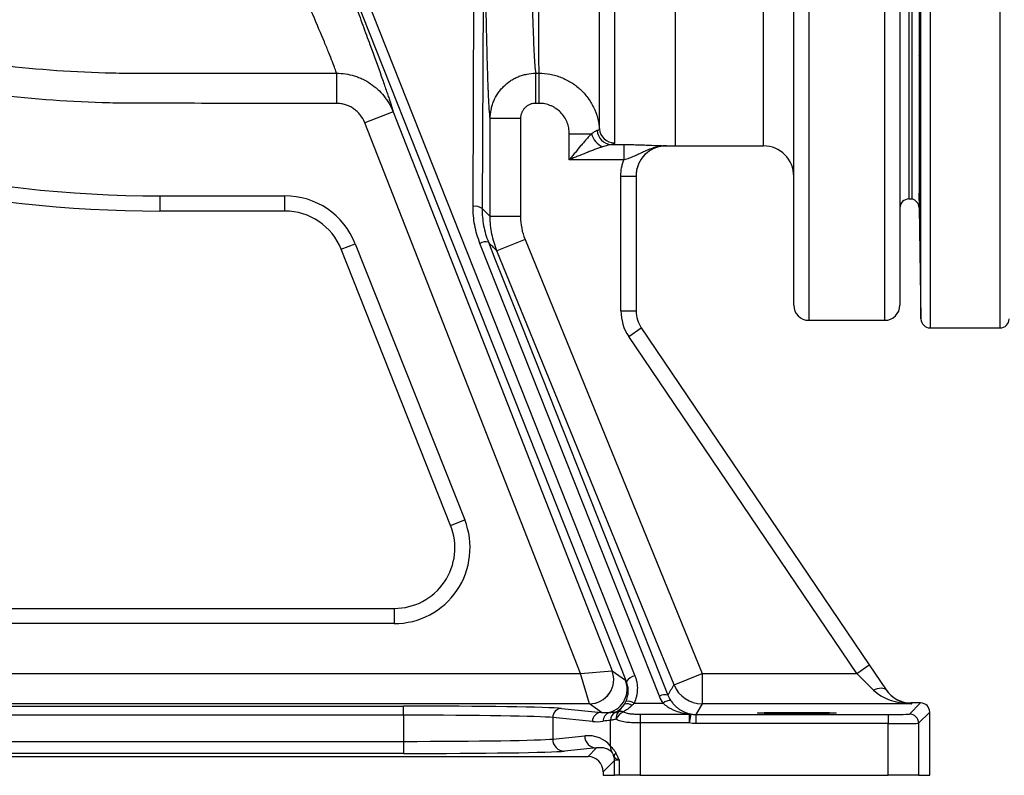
# Model space of a CAD drawing. Header units: millimetres. Extents: x 7 to 1569, y 11 to 2128.
# Tile 2 of 20: x 413 to 738, y 11 to 260. Entities that reach past the tile are written whole.
import ezdxf

# ---------------------------------------------------------------- set-up
doc = ezdxf.new("R2010")
doc.units = ezdxf.units.MM

msp = doc.modelspace()

# ---------------------------------------------------------------- linework, layer by layer
at = {"color": 8, "linetype": 'Continuous', "lineweight": 25}
for p, q in [((713.57, 563.21), (713.57, 158.26)), ((736.67, 158.26), (736.67, 563.21)), ((709.93, 523.63), (709.93, 197.9)), ((658.62, 218.26), (658.62, 457.01)), ((706.62, 360.76), (706.62, 200.76)), ((710.57, 161.21), (710.57, 360.76)), ((673.62, 309), (673.62, 160.76)), ((698.62, 160.76), (698.62, 309)), ((626.62, 218.3), (626.62, 218.29))]:
    msp.add_line(p, q, dxfattribs=at)
at = {"color": 7, "linetype": 'Continuous', "lineweight": 25}
for p, q in [((707.62, 200.76), (707.62, 520.76)), ((629.62, 218.26), (629.62, 360.78)), ((707.62, 200.76), (707.62, 360.76)), ((668.62, 165.76), (668.62, 310.29)), ((703.62, 310.29), (703.62, 165.76)), ((613.46, 41.74), (510.27, 301.98)), ((513.06, 303.83), (616.25, 43.59)), ((562.86, 198.32), (563.34, 303.83)), ((566.34, 303.08), (565.86, 197.57)), ((517.83, 242.21), (517.83, 232.28)), ((583.52, 242.21), (584.62, 242.21)), ((583.52, 232.28), (583.52, 242.21)), ((584.62, 232.28), (584.62, 242.21)), ((584.62, 232.28), (583.52, 232.28)), ((536.48, 229.53), (527.17, 225.88)), ((536.48, 229.53), (608.71, 45.28)), ((710.13, 229.98), (710.44, 229.98)), ((598.33, 44.36), (527.17, 225.88)), ((568.53, 194.99), (568.53, 227.26)), ((578.53, 227.26), (568.53, 227.26)), ((578.53, 227.26), (578.53, 194.99)), ((594.62, 222.21), (601.92, 222.21)), ((594.62, 213.7), (594.62, 222.21)), ((608.43, 218.69), (612.63, 218.69)), ((612.63, 218.69), (612.63, 213.7)), ((626.62, 218.29), (629.62, 218.29)), ((629.62, 218.26), (658.62, 218.26)), ((612.63, 213.7), (594.62, 213.7)), ((611.62, 208.3), (616.62, 208.3)), ((611.62, 163.86), (611.62, 208.3)), ((616.62, 208.3), (616.62, 163.86)), ((459.62, 201.79), (459.62, 196.79)), ((459.62, 201.79), (500.8, 201.79)), ((500.8, 196.79), (500.8, 201.79)), ((706.62, 200.76), (707.62, 200.76)), ((500.8, 196.79), (459.62, 196.79)), ((578.53, 194.99), (568.53, 194.99)), ((709.93, 197.9), (710.57, 161.21)), ((519.39, 184.17), (524.04, 186.01)), ((524.04, 186.01), (560.12, 95.01)), ((624.36, 36.87), (565.16, 186.13)), ((580.01, 187.43), (570.75, 183.66)), ((580.01, 187.43), (638.39, 44.36)), ((555.48, 93.17), (519.39, 184.17)), ((611.62, 163.86), (616.62, 163.86)), ((673.62, 160.76), (698.62, 160.76)), ((614.2, 155.45), (618.34, 158.25)), ((618.34, 158.25), (693.54, 47.16)), ((713.57, 158.26), (736.67, 158.26)), ((689.4, 44.36), (614.2, 155.45)), ((555.48, 93.17), (560.12, 95.01)), ((275.28, 65.79), (536.89, 65.79)), ((536.89, 65.79), (536.89, 60.79)), ((536.89, 60.79), (275.28, 60.79)), ((689.4, 44.36), (693.54, 47.16)), ((693.54, 47.16), (699.08, 38.97)), ((233.89, 44.36), (598.33, 44.36)), ((598.33, 44.36), (608.71, 45.28)), ((601.26, 34.36), (598.33, 44.36)), ((608.71, 45.28), (613.12, 42.1)), ((629.14, 40.58), (638.39, 44.36)), ((638.39, 44.36), (638.39, 34.36)), ((638.39, 44.36), (689.4, 44.36)), ((694.94, 38.9), (689.4, 44.36)), ((601.26, 34.36), (233.89, 34.36)), ((379.35, 33.59), (539.89, 33.59)), ((539.89, 30.6), (539.89, 33.59)), ((592.09, 32.83), (605.19, 31.53)), ((605.19, 31.53), (601.26, 34.36)), ((615.96, 34.57), (625.55, 34.57)), ((707.51, 34.36), (638.39, 34.36)), ((706.79, 30.97), (710.46, 34.63)), ((707.33, 34.63), (707.51, 34.36)), ((710.46, 34.63), (707.33, 34.63)), ((539.89, 30.6), (379.35, 30.6)), ((539.89, 30.6), (539.89, 21.98)), ((589.13, 29.83), (589.13, 22.75)), ((602.24, 28.53), (589.13, 29.83)), ((618.01, 30.95), (618.01, 28.04)), ((618.01, 30.95), (634.15, 30.95)), ((634.66, 30.99), (634.15, 28.04)), ((634.15, 30.95), (634.15, 28.04)), ((636.36, 30.85), (636.36, 27.85)), ((636.36, 30.85), (699.79, 30.85)), ((699.79, 30.85), (699.79, 27.85)), ((713.46, 31.63), (709.79, 27.97)), ((713.46, 10.79), (713.46, 31.63)), ((608.16, 20.4), (608.16, 28.9)), ((634.15, 28.04), (618.01, 28.04)), ((618.01, 28.04), (618.01, 10.79)), ((699.79, 27.85), (636.36, 27.85)), ((699.79, 10.79), (699.79, 27.85)), ((709.79, 27.97), (709.79, 10.79)), ((589.13, 22.75), (599.69, 23.8)), ((379.35, 21.98), (539.89, 21.98)), ((539.89, 21.98), (539.89, 17.98)), ((603.63, 19.8), (593.07, 18.76)), ((600.78, 16.95), (603.63, 19.8)), ((318.46, 16.95), (600.78, 16.95)), ((539.89, 17.98), (379.35, 17.98)), ((609.51, 15.68), (605.78, 11.95)), ((609.51, 10.79), (609.51, 15.68)), ((611.01, 15.81), (611.01, 10.79)), ((605.78, 11.95), (605.78, 10.79)), ((605.78, 10.79), (609.51, 10.79)), ((611.01, 10.79), (609.51, 10.79)), ((618.01, 10.79), (611.01, 10.79)), ((618.01, 10.79), (699.79, 10.79)), ((709.79, 10.79), (699.79, 10.79)), ((709.79, 10.79), (713.46, 10.79))]:
    msp.add_line(p, q, dxfattribs=at)
at = {"color": 7, "linetype": 'Continuous', "lineweight": 25, "flags": 128}
for points in [[(567.95, 186.49), (570.1, 181.07), (578.7, 159.37), (613.12, 72.6), (627.15, 37.24)], [(629.14, 40.58), (624.12, 52.87), (593.89, 126.94), (570.75, 183.66)], [(694.94, 38.9), (695.63, 39.19), (696.29, 39.4), (696.92, 39.54), (697.51, 39.59), (698.03, 39.56), (698.47, 39.44), (698.82, 39.24), (699.08, 38.97)], [(638.39, 34.36), (636.38, 30.88), (636.36, 30.85)]]:
    msp.add_lwpolyline(points, dxfattribs=at)
at = {"color": 7, "linetype": 'Continuous', "lineweight": 25}
for centre, radius, start, end in [((459.62, 610.79), 409, 244.7792, 270), ((459.62, 610.79), 414, 244.7792, 270), ((608.52, 224.19), 6.89, 196.6347, 244.6091), ((608.77, 223.64), 4.96, 182.8215, 266.022), ((609.52, 224.23), 4.99, 184.8066, 270.1709), ((626.62, 208.29), 10, 90, 180), ((658.62, 208.26), 10, 0, 90), ((500.8, 176.79), 25, 21.6296, 90), ((563.53, 194.63), 3.75, 51.6305, 100.3061), ((706.62, 197.76), 3, 90, 180), ((706.93, 197.85), 3, 1, 76.6766), ((500.8, 176.79), 20, 21.6296, 90), ((566.96, 183.15), 3.48, 73.6219, 121.2283), ((673.62, 165.76), 5, 180, 270), ((698.62, 165.76), 5, 270, 0), ((626.62, 163.86), 15, 180, 214.095), ((626.62, 163.86), 10, 180, 214.095), ((713.57, 161.26), 3, 181, 270), ((736.67, 161.26), 3, 270, 359), ((536.89, 85.79), 25, 270, 21.6296), ((536.89, 85.79), 20, 270, 21.6296), ((601.26, 42.36), 8, 270.0306, 21.3749), ((601.25, 42.36), 8, 270.0333, 21.3729), ((617.05, 39.34), 4.32, 100.6459, 146.2396), ((605.67, 39.19), 8, 285.9939, 21.3735), ((306.02, 230.68), 374.88, 328.9358, 329.5304), ((638.4, 44.36), 10, 202.2166, 269.9896), ((626.18, 33.85), 3.52, 74.0134, 121.0044), ((592.12, 29.84), 2.99, 90.6406, 180.2278), ((606.11, 38.69), 8.02, 297.376, 326.2867), ((613.62, 31.73), 2.64, 51.2476, 108.4832), ((613.87, 31.38), 3.81, 56.7141, 98.9492), ((627.93, 31.89), 3.58, 87.8164, 131.5039), ((605.23, 28.55), 2.99, 90.6406, 180.2278), ((608.72, 28.64), 2.98, 106.5325, 180.5786), ((611.16, 28.92), 2.99, 117.9166, 180.3849), ((611.22, 28.96), 2.98, 118.5343, 180.854), ((612.9, 29.74), 2.85, 136.9465, 189.6394), ((613.95, 27.91), 4.1, 111.2849, 160.6035), ((611.69, 29.41), 2.43, 71.4346, 111.0695), ((634.49, 29.81), 1.2, 81.9736, 106.6737), ((706.79, 27.97), 3, 0.0204, 89.9796), ((593.12, 22.74), 3.98, 179.7722, 269.3594), ((603.67, 23.78), 3.98, 179.7722, 269.3594), ((611.91, 20.24), 3.75, 177.5201, 211.4098), ((610.59, 17.02), 1.27, 120.3984, 179.4959), ((604.51, 15.68), 5, 0.0178, 15.6911)]:
    msp.add_arc(centre, radius, start, end, dxfattribs=at)
for centre, major_axis, ratio, start_param, end_param in [((599.11, 42.36), (9.6, 2.92), 0.003727, 0.016542, 0.017745), ((707.32, 44.64), (-5.61, 8.28), 0.999778, 1.570796, 2.546626), ((707.51, 44.36), (9.04, -4.84), 0.968911, 4.215024, 5.190854), ((707.51, 44.36), (15.18, -0.31), 0.658583, 3.749934, 4.725763), ((539.89, 32.67), (53, 0), 0.017455, 0.174533, 1.570796), ((599.11, 34.36), (2.15, 0), 0.01625, 0.022622, 0.023826), ((710.46, 31.63), (-2.12, -2.12), 0.999695, 2.356347, 3.926839), ((539.89, 29.67), (50, 0), 0.018502, 0.174533, 1.570796), ((605.19, 39.54), (9.39, -3.41), 0.782746, 4.98954, 5.268252), ((699.79, 30.97), (7, 0), 0.017455, 4.712389, 6.265732), ((602.23, 39.54), (12.25, -4.31), 0.832915, 4.998298, 5.27701), ((699.79, 27.97), (10, 0), 0.012219, 4.712389, 6.265732), ((539.89, 22.92), (50, 0), 0.018851, 4.712389, 6.108652), ((599.68, 14.8), (9.32, 4.16), 0.862813, 0.190008, 1.203186), ((603.62, 14.8), (5.63, 2.64), 0.774671, 0.208545, 1.221724), ((539.89, 18.92), (54, 0), 0.017455, 4.712389, 6.108652), ((600.78, 11.95), (3.54, 3.54), 0.999695, 5.497939, 7.068431), ((614.51, 15.68), (5, 0), 0.03491, 2.346895, 3.124139)]:
    msp.add_ellipse(centre, major_axis=major_axis, ratio=ratio, start_param=start_param, end_param=end_param, dxfattribs=at)
msp.add_ellipse((669.62, 31.32), major_axis=(13, 0), ratio=0.017455, dxfattribs=at)
for points, knots in [([(568.53, 227.26), (568.43, 227.96), (568.33, 229.03), (568.13, 231.91), (568.04, 233.73), (567.92, 236.48), (567.89, 237.05), (567.84, 238.23), (567.82, 238.84), (567.75, 240.74), (567.71, 242.09), (567.57, 246.39), (567.49, 249.57), (567.37, 254.84), (567.33, 256.68), (567.27, 259.56), (567.25, 260.54), (567.21, 262.53), (567.19, 263.55), (567.1, 268.68), (567.03, 273.04), (566.91, 282.22), (566.85, 287.05), (566.78, 293.4), (566.77, 294.69), (566.75, 297.28), (566.73, 298.59), (566.7, 302.52), (566.68, 305.18), (566.62, 313.25), (566.58, 318.76), (566.54, 327.22), (566.53, 330.07), (566.51, 334.39), (566.51, 335.84), (566.5, 338.76), (566.5, 340.22), (566.48, 347.5), (566.47, 353.34), (566.47, 365.01), (566.48, 370.85), (566.49, 378.15), (566.49, 379.61), (566.5, 382.53), (566.51, 383.99), (566.52, 388.33), (566.53, 391.2), (566.57, 399.7), (566.6, 405.25), (566.66, 413.38), (566.68, 416.07), (566.71, 420.04), (566.72, 421.36), (566.75, 423.98), (566.76, 425.28), (566.82, 431.73), (566.88, 436.67), (566.94, 441.4)], [0, 0, 0, 0, 0.0625, 0.0625, 0.125, 0.125, 0.140625, 0.140625, 0.15625, 0.15625, 0.1875, 0.1875, 0.25, 0.25, 0.28125, 0.28125, 0.296875, 0.296875, 0.3125, 0.3125, 0.375, 0.375, 0.4375, 0.4375, 0.453125, 0.453125, 0.46875, 0.46875, 0.5, 0.5, 0.5625, 0.5625, 0.59375, 0.59375, 0.609375, 0.609375, 0.625, 0.625, 0.6875, 0.6875, 0.75, 0.75, 0.765625, 0.765625, 0.78125, 0.78125, 0.8125, 0.8125, 0.875, 0.875, 0.90625, 0.90625, 0.921875, 0.921875, 0.9375, 0.9375, 1, 1, 1, 1]), ([(582, 431.28), (581.94, 427.08), (581.89, 422.71), (581.82, 415.9), (581.8, 413.59), (581.77, 410.05), (581.76, 408.86), (581.74, 406.47), (581.73, 405.26), (581.68, 399.22), (581.65, 394.3), (581.6, 384.32), (581.58, 379.25), (581.56, 372.81), (581.56, 371.52), (581.55, 368.93), (581.55, 367.62), (581.55, 363.73), (581.54, 361.14), (581.54, 353.4), (581.55, 348.27), (581.56, 340.63), (581.57, 338.09), (581.58, 334.3), (581.58, 333.03), (581.59, 330.51), (581.6, 329.25), (581.63, 322.98), (581.66, 318.11), (581.73, 308.65), (581.77, 304.06), (581.84, 297.4), (581.87, 295.21), (581.91, 291.98), (581.92, 290.92), (581.95, 288.83), (581.97, 287.79), (582.04, 282.71), (582.11, 278.87), (582.25, 271.68), (582.32, 268.31), (582.42, 264.41), (582.44, 263.64), (582.48, 262.15), (582.5, 261.42), (582.57, 259.29), (582.61, 257.95), (582.74, 254.16), (582.83, 251.93), (582.97, 249.03), (583.02, 248.14), (583.12, 246.51), (583.17, 245.77), (583.32, 243.82), (583.42, 242.85), (583.52, 242.21)], [0, 0, 0, 0, 0.0625, 0.0625, 0.09375, 0.09375, 0.109375, 0.109375, 0.125, 0.125, 0.1875, 0.1875, 0.25, 0.25, 0.265625, 0.265625, 0.28125, 0.28125, 0.3125, 0.3125, 0.375, 0.375, 0.40625, 0.40625, 0.421875, 0.421875, 0.4375, 0.4375, 0.5, 0.5, 0.5625, 0.5625, 0.59375, 0.59375, 0.609375, 0.609375, 0.625, 0.625, 0.6875, 0.6875, 0.75, 0.75, 0.765625, 0.765625, 0.78125, 0.78125, 0.8125, 0.8125, 0.875, 0.875, 0.90625, 0.90625, 0.9375, 0.9375, 1, 1, 1, 1]), ([(584.62, 242.21), (584.62, 242.84), (584.62, 243.81), (584.61, 246.38), (584.61, 247.99), (584.61, 250.43), (584.61, 250.94), (584.61, 251.98), (584.61, 252.53), (584.61, 254.21), (584.61, 255.4), (584.61, 259.2), (584.62, 262.01), (584.62, 266.65), (584.62, 268.27), (584.62, 270.81), (584.62, 271.68), (584.62, 273.43), (584.63, 274.33), (584.63, 278.86), (584.63, 282.69), (584.64, 290.78), (584.65, 295.03), (584.65, 300.62), (584.66, 301.75), (584.66, 304.03), (584.66, 305.18), (584.66, 308.65), (584.67, 311), (584.68, 318.11), (584.68, 322.96), (584.69, 330.4), (584.69, 332.91), (584.7, 336.71), (584.7, 337.99), (584.7, 340.55), (584.71, 341.84), (584.71, 348.27), (584.72, 353.42), (584.73, 363.71), (584.73, 368.86), (584.74, 375.29), (584.74, 376.58), (584.74, 379.15), (584.74, 380.44), (584.74, 384.29), (584.74, 386.82), (584.74, 394.35), (584.75, 399.25), (584.74, 408.85), (584.74, 413.54), (584.74, 420.4), (584.74, 422.65), (584.74, 427.04), (584.73, 429.19), (584.73, 431.29)], [0, 0, 0, 0, 0.0625, 0.0625, 0.125, 0.125, 0.140625, 0.140625, 0.15625, 0.15625, 0.1875, 0.1875, 0.25, 0.25, 0.28125, 0.28125, 0.296875, 0.296875, 0.3125, 0.3125, 0.375, 0.375, 0.4375, 0.4375, 0.453125, 0.453125, 0.46875, 0.46875, 0.5, 0.5, 0.5625, 0.5625, 0.59375, 0.59375, 0.609375, 0.609375, 0.625, 0.625, 0.6875, 0.6875, 0.75, 0.75, 0.765625, 0.765625, 0.78125, 0.78125, 0.8125, 0.8125, 0.875, 0.875, 0.9375, 0.9375, 0.96875, 0.96875, 1, 1, 1, 1]), ([(609.56, 403.59), (609.56, 398.56), (609.56, 393.49), (609.56, 383.27), (609.56, 378.12), (609.56, 367.75), (609.56, 362.52), (609.56, 355.94), (609.56, 354.62), (609.56, 352), (609.56, 350.69), (609.56, 346.77), (609.56, 344.18), (609.56, 336.43), (609.55, 331.33), (609.55, 321.23), (609.55, 316.24), (609.55, 310.07), (609.55, 308.84), (609.55, 306.4), (609.55, 305.19), (609.55, 301.58), (609.55, 299.21), (609.55, 292.23), (609.54, 287.71), (609.54, 278.98), (609.54, 274.76), (609.54, 269.67), (609.54, 268.66), (609.54, 266.67), (609.54, 265.68), (609.54, 262.78), (609.54, 260.9), (609.54, 255.42), (609.54, 251.98), (609.54, 245.56), (609.54, 242.56), (609.54, 239.09), (609.54, 238.41), (609.54, 237.09), (609.54, 236.44), (609.54, 234.54), (609.54, 233.35), (609.54, 229.98), (609.54, 227.99), (609.54, 224.56), (609.54, 223.11), (609.54, 221.64), (609.54, 221.36), (609.54, 220.84), (609.54, 220.6), (609.54, 219.93), (609.54, 219.55), (609.54, 219.25)], [0, 0, 0, 0, 0.0625, 0.0625, 0.125, 0.125, 0.1875, 0.1875, 0.203125, 0.203125, 0.21875, 0.21875, 0.25, 0.25, 0.3125, 0.3125, 0.375, 0.375, 0.390625, 0.390625, 0.40625, 0.40625, 0.4375, 0.4375, 0.5, 0.5, 0.5625, 0.5625, 0.578125, 0.578125, 0.59375, 0.59375, 0.625, 0.625, 0.6875, 0.6875, 0.75, 0.75, 0.765625, 0.765625, 0.78125, 0.78125, 0.8125, 0.8125, 0.875, 0.875, 0.9375, 0.9375, 0.953125, 0.953125, 0.96875, 0.96875, 1, 1, 1, 1]), ([(604.55, 223.81), (604.55, 224.4), (604.55, 225.26), (604.55, 227.52), (604.55, 228.92), (604.55, 231.42), (604.55, 232.32), (604.55, 233.77), (604.55, 234.27), (604.55, 235.3), (604.55, 235.84), (604.55, 238.57), (604.55, 241), (604.55, 246.32), (604.55, 249.22), (604.55, 253.13), (604.55, 253.93), (604.55, 255.56), (604.55, 256.39), (604.55, 258.91), (604.56, 260.63), (604.56, 265.94), (604.56, 269.65), (604.56, 277.44), (604.56, 281.51), (604.56, 286.82), (604.56, 287.89), (604.56, 290.06), (604.56, 291.16), (604.56, 294.47), (604.56, 296.71), (604.56, 303.48), (604.56, 308.1), (604.56, 317.52), (604.57, 322.33), (604.57, 329.69), (604.57, 332.17), (604.57, 337.17), (604.57, 339.68), (604.57, 347.19), (604.57, 352.21), (604.57, 362.26), (604.57, 367.29), (604.57, 374.84), (604.57, 377.36), (604.57, 381.14), (604.57, 382.4), (604.57, 384.91), (604.57, 386.16), (604.57, 392.4), (604.57, 397.32), (604.57, 402.18)], [0, 0, 0, 0, 0.0625, 0.0625, 0.125, 0.125, 0.15625, 0.15625, 0.171875, 0.171875, 0.1875, 0.1875, 0.25, 0.25, 0.3125, 0.3125, 0.328125, 0.328125, 0.34375, 0.34375, 0.375, 0.375, 0.4375, 0.4375, 0.5, 0.5, 0.515625, 0.515625, 0.53125, 0.53125, 0.5625, 0.5625, 0.625, 0.625, 0.6875, 0.6875, 0.71875, 0.71875, 0.75, 0.75, 0.8125, 0.8125, 0.875, 0.875, 0.90625, 0.90625, 0.921875, 0.921875, 0.9375, 0.9375, 1, 1, 1, 1]), ([(497.01, 335.52), (499.61, 328.82), (502.13, 322.29), (507.02, 309.59), (509.39, 303.41), (512.25, 295.91), (512.82, 294.43), (513.94, 291.47), (514.5, 290.01), (516.15, 285.68), (517.21, 282.88), (520.29, 274.73), (522.2, 269.63), (524.86, 262.5), (525.71, 260.21), (526.93, 256.91), (527.33, 255.83), (528.1, 253.72), (528.48, 252.7), (530.29, 247.74), (531.55, 244.26), (533.14, 239.76), (533.62, 238.39), (534.27, 236.51), (534.47, 235.92), (534.85, 234.8), (535.02, 234.27), (535.84, 231.79), (536.27, 230.37), (536.48, 229.53)], [0, 0, 0, 0, 0.125, 0.125, 0.25, 0.25, 0.28125, 0.28125, 0.3125, 0.3125, 0.375, 0.375, 0.5, 0.5, 0.5625, 0.5625, 0.59375, 0.59375, 0.625, 0.625, 0.75, 0.75, 0.8125, 0.8125, 0.84375, 0.84375, 0.875, 0.875, 1, 1, 1, 1]), ([(517.83, 242.21), (517.6, 242.98), (517.15, 244.23), (516.15, 246.82), (515.76, 247.81), (514.87, 250.01), (514.38, 251.22), (512.75, 255.16), (511.47, 258.19), (509.64, 262.46), (509.27, 263.34), (508.49, 265.15), (508.09, 266.08), (506.86, 268.93), (506, 270.9), (503.32, 277.04), (501.4, 281.41), (498.32, 288.38), (497.26, 290.77), (495.07, 295.68), (493.96, 298.18), (492.25, 301.98), (491.68, 303.26), (490.52, 305.83), (489.94, 307.13), (488.18, 311.04), (487, 313.7), (484.58, 319.07), (483.35, 321.79), (480.85, 327.31), (479.57, 330.1), (478.28, 332.91)], [0, 0, 0, 0, 0.125, 0.125, 0.1875, 0.1875, 0.25, 0.25, 0.375, 0.375, 0.40625, 0.40625, 0.4375, 0.4375, 0.5, 0.5, 0.625, 0.625, 0.6875, 0.6875, 0.75, 0.75, 0.78125, 0.78125, 0.8125, 0.8125, 0.875, 0.875, 0.9375, 0.9375, 1, 1, 1, 1]), ([(237.17, 309.07), (242.25, 305.58), (247.41, 302.21), (255.28, 297.36), (257.91, 295.77), (263.22, 292.67), (265.9, 291.15), (273.96, 286.69), (279.39, 283.86), (290.38, 278.43), (295.94, 275.85), (307.19, 270.97), (312.88, 268.66), (321.51, 265.41), (324.41, 264.35), (330.22, 262.32), (333.14, 261.35), (347.74, 256.64), (359.53, 253.48), (383.3, 248.31), (395.28, 246.3), (419.45, 243.44), (431.63, 242.58), (445.44, 242.27), (446.98, 242.24), (450.06, 242.21), (451.6, 242.21), (454.68, 242.21), (456.22, 242.21), (459.3, 242.21), (460.84, 242.21), (468.54, 242.21), (474.7, 242.21), (493.18, 242.21), (505.51, 242.21), (517.83, 242.21)], [0, 0, 0, 0, 0.0625, 0.0625, 0.09375, 0.09375, 0.125, 0.125, 0.1875, 0.1875, 0.25, 0.25, 0.3125, 0.3125, 0.34375, 0.34375, 0.375, 0.375, 0.5, 0.5, 0.625, 0.625, 0.75, 0.75, 0.765625, 0.765625, 0.78125, 0.78125, 0.796875, 0.796875, 0.8125, 0.8125, 0.875, 0.875, 1, 1, 1, 1]), ([(517.83, 232.28), (505.34, 232.28), (492.86, 232.28), (474.14, 232.28), (467.9, 232.28), (460.09, 232.29), (458.53, 232.29), (455.41, 232.29), (453.85, 232.28), (450.73, 232.29), (449.17, 232.3), (446.05, 232.33), (444.5, 232.36), (430.48, 232.71), (418.07, 233.6), (393.34, 236.57), (381.03, 238.64), (362.63, 242.68), (356.51, 244.18), (344.3, 247.49), (338.25, 249.28), (320.33, 255.1), (308.64, 259.54), (291.48, 267.02), (285.83, 269.66), (274.64, 275.19), (269.11, 278.08), (258.17, 284.13), (252.76, 287.29), (242.07, 293.89), (236.79, 297.34), (231.57, 300.92)], [0, 0, 0, 0, 0.125, 0.125, 0.1875, 0.1875, 0.203125, 0.203125, 0.21875, 0.21875, 0.234375, 0.234375, 0.25, 0.25, 0.375, 0.375, 0.5, 0.5, 0.5625, 0.5625, 0.625, 0.625, 0.75, 0.75, 0.8125, 0.8125, 0.875, 0.875, 0.9375, 0.9375, 1, 1, 1, 1]), ([(710.13, 245.47), (710.12, 245.69), (710.12, 245.9), (710.1, 246.28), (710.1, 246.46), (710.08, 246.95), (710.07, 247.23), (710.05, 247.67), (710.04, 247.82), (710.02, 247.96), (710.02, 247.99), (710.01, 248.02), (710, 248.02), (709.99, 247.98), (709.98, 247.88), (709.97, 247.65), (709.97, 247.56), (709.97, 247.34), (709.96, 247.22), (709.96, 246.81), (709.95, 246.48), (709.95, 245.91), (709.95, 245.7), (709.95, 245.26), (709.95, 245.03), (709.95, 244.32), (709.95, 243.8), (709.95, 242.96), (709.95, 242.66), (709.96, 242.07), (709.96, 241.77), (709.97, 240.84), (709.97, 240.2), (709.98, 239.2), (709.98, 238.86), (709.99, 238.19), (710, 237.52), (710.01, 236.84), (710.02, 236.17), (710.02, 235.83), (710.04, 234.81), (710.05, 234.15), (710.06, 233.19), (710.07, 232.88), (710.08, 232.26), (710.09, 231.95), (710.1, 231.06), (710.12, 230.5), (710.13, 229.98)], [0, 0, 0, 0, 0.03125, 0.03125, 0.0625, 0.0625, 0.125, 0.125, 0.1875, 0.1875, 0.21875, 0.21875, 0.25, 0.25, 0.3125, 0.3125, 0.34375, 0.34375, 0.375, 0.375, 0.4375, 0.4375, 0.46875, 0.46875, 0.5, 0.5, 0.5625, 0.5625, 0.59375, 0.59375, 0.625, 0.625, 0.6875, 0.6875, 0.71875, 0.71875, 0.75, 0.78125, 0.78125, 0.8125, 0.8125, 0.875, 0.875, 0.90625, 0.90625, 0.9375, 0.9375, 1, 1, 1, 1]), ([(710.41, 219.82), (710.41, 219.81), (710.42, 219.78), (710.44, 220.1), (710.46, 220.78), (710.47, 221.9), (710.47, 223.4), (710.47, 225.22), (710.46, 227.12), (710.44, 229.18), (710.42, 231.33), (710.4, 233.53), (710.37, 235.71), (710.34, 237.81), (710.3, 239.76), (710.26, 241.51), (710.23, 243.02), (710.19, 244.23), (710.15, 245.04), (710.14, 245.35), (710.13, 245.47)], [0, 0, 0, 0, 0.023515, 0.081196, 0.13887, 0.196543, 0.268473, 0.326138, 0.383803, 0.441468, 0.499133, 0.556801, 0.61447, 0.672145, 0.729821, 0.787504, 0.845188, 0.902876, 0.960563, 1, 1, 1, 1]), ([(517.83, 242.21), (518.83, 242.21), (519.83, 242.13), (521.79, 241.84), (522.76, 241.62), (524.2, 241.18), (524.68, 241.02), (525.61, 240.65), (526.07, 240.45), (527.41, 239.81), (528.27, 239.31), (529.92, 238.19), (530.72, 237.56), (532.18, 236.21), (532.86, 235.48), (533.79, 234.32), (534.08, 233.92), (534.65, 233.1), (534.92, 232.67), (535.67, 231.37), (536.11, 230.46), (536.48, 229.53)], [0, 0, 0, 0, 0.125, 0.125, 0.25, 0.25, 0.3125, 0.3125, 0.375, 0.375, 0.5, 0.5, 0.625, 0.625, 0.75, 0.75, 0.8125, 0.8125, 0.875, 0.875, 1, 1, 1, 1]), ([(568.53, 227.26), (568.53, 228.24), (568.63, 229.21), (568.92, 230.64), (569.04, 231.12), (569.32, 232.05), (569.49, 232.52), (570.05, 233.88), (570.51, 234.73), (571.33, 235.95), (571.62, 236.35), (572.25, 237.11), (572.58, 237.47), (573.61, 238.51), (574.37, 239.12), (575.59, 239.94), (576.02, 240.2), (576.88, 240.66), (577.77, 241.08), (578.68, 241.41), (579.62, 241.69), (580.1, 241.82), (581.55, 242.11), (582.53, 242.21), (583.52, 242.21)], [0, 0, 0, 0, 0.125, 0.125, 0.1875, 0.1875, 0.25, 0.25, 0.375, 0.375, 0.4375, 0.4375, 0.5, 0.5, 0.625, 0.625, 0.6875, 0.6875, 0.75, 0.8125, 0.8125, 0.875, 0.875, 1, 1, 1, 1]), ([(584.62, 242.21), (585.87, 242.21), (587.11, 242.09), (588.93, 241.75), (589.53, 241.6), (590.73, 241.26), (591.32, 241.06), (593.07, 240.38), (594.17, 239.82), (595.75, 238.84), (596.26, 238.49), (597.25, 237.73), (597.73, 237.32), (599.1, 236.06), (599.93, 235.14), (601.04, 233.65), (601.39, 233.13), (602.04, 232.06), (602.33, 231.52), (603.14, 229.85), (603.58, 228.69), (604.07, 226.89), (604.21, 226.28), (604.43, 225.05), (604.5, 224.43), (604.55, 223.81)], [0, 0, 0, 0, 0.125, 0.125, 0.1875, 0.1875, 0.25, 0.25, 0.375, 0.375, 0.4375, 0.4375, 0.5, 0.5, 0.625, 0.625, 0.6875, 0.6875, 0.75, 0.75, 0.875, 0.875, 0.9375, 0.9375, 1, 1, 1, 1]), ([(527.17, 225.88), (526.8, 226.82), (526.3, 227.68), (525.52, 228.67), (525.36, 228.86), (525.01, 229.23), (524.84, 229.41), (524.29, 229.92), (523.9, 230.23), (523.08, 230.8), (522.64, 231.06), (521.74, 231.49), (521.28, 231.68), (520.32, 231.98), (519.83, 232.09), (518.83, 232.24), (518.33, 232.28), (517.83, 232.28)], [0, 0, 0, 0, 0.25, 0.25, 0.3125, 0.3125, 0.375, 0.375, 0.5, 0.5, 0.625, 0.625, 0.75, 0.75, 0.875, 0.875, 1, 1, 1, 1]), ([(583.52, 232.28), (583.19, 232.28), (582.86, 232.25), (582.38, 232.15), (582.23, 232.11), (581.91, 232.02), (581.76, 231.96), (581.3, 231.77), (581.01, 231.62), (580.47, 231.25), (580.22, 231.04), (579.76, 230.57), (579.55, 230.32), (579.19, 229.77), (579.03, 229.48), (578.79, 228.88), (578.69, 228.56), (578.56, 227.91), (578.53, 227.59), (578.53, 227.26)], [0, 0, 0, 0, 0.125, 0.125, 0.1875, 0.1875, 0.25, 0.25, 0.375, 0.375, 0.5, 0.5, 0.625, 0.625, 0.75, 0.75, 0.875, 0.875, 1, 1, 1, 1]), ([(594.62, 222.21), (594.62, 222.87), (594.55, 223.53), (594.37, 224.49), (594.29, 224.81), (594.1, 225.44), (593.99, 225.75), (593.61, 226.66), (593.31, 227.24), (592.59, 228.33), (592.16, 228.85), (591.24, 229.78), (590.74, 230.2), (589.92, 230.76), (589.64, 230.93), (589.06, 231.24), (588.47, 231.52), (587.86, 231.75), (587.23, 231.94), (586.91, 232.02), (585.94, 232.22), (585.28, 232.28), (584.62, 232.28)], [0, 0, 0, 0, 0.125, 0.125, 0.1875, 0.1875, 0.25, 0.25, 0.375, 0.375, 0.5, 0.5, 0.625, 0.625, 0.6875, 0.6875, 0.75, 0.8125, 0.8125, 0.875, 0.875, 1, 1, 1, 1]), ([(710.13, 229.98), (710.14, 229.32), (710.15, 228.67), (710.17, 227.41), (710.18, 226.79), (710.21, 225.62), (710.22, 225.06), (710.24, 224.27), (710.24, 224.02), (710.25, 223.53), (710.26, 223.29), (710.28, 222.61), (710.29, 222.2), (710.31, 221.65), (710.31, 221.48), (710.32, 221.16), (710.33, 221.01), (710.35, 220.32), (710.37, 219.98), (710.39, 219.84)], [0, 0, 0, 0, 0.125, 0.125, 0.25, 0.25, 0.375, 0.375, 0.4375, 0.4375, 0.5, 0.5, 0.625, 0.625, 0.6875, 0.6875, 0.75, 0.75, 1, 1, 1, 1]), ([(601.92, 222.21), (601.64, 221.94), (601.35, 221.63), (600.76, 221.01), (600.47, 220.68), (599.87, 220.01), (599.57, 219.67), (598.97, 218.96), (598.66, 218.6), (597.74, 217.5), (597.12, 216.75), (596.18, 215.61), (595.87, 215.23), (595.4, 214.66), (595.24, 214.47), (594.93, 214.09), (594.77, 213.9), (594.62, 213.7)], [0, 0, 0, 0, 0.125, 0.125, 0.25, 0.25, 0.375, 0.375, 0.5, 0.5, 0.75, 0.75, 0.875, 0.875, 0.9375, 0.9375, 1, 1, 1, 1]), ([(601.92, 222.21), (602.3, 222.52), (602.65, 222.79), (603.13, 223.1), (603.28, 223.19), (603.57, 223.32), (603.7, 223.37), (603.82, 223.4)], [0, 0, 0, 0, 0.5, 0.5, 0.75, 0.75, 1, 1, 1, 1]), ([(603.82, 223.4), (604.07, 223.45), (604.25, 223.51), (604.49, 223.65), (604.56, 223.72), (604.55, 223.81)], [0, 0, 0, 0, 0.5, 0.5, 1, 1, 1, 1]), ([(605.56, 217.96), (604.71, 217.68), (603.83, 217.36), (602.47, 216.85), (602.01, 216.67), (601.1, 216.32), (600.64, 216.14), (599.26, 215.59), (598.34, 215.22), (596.95, 214.66), (596.49, 214.47), (595.55, 214.09), (595.09, 213.9), (594.62, 213.7)], [0, 0, 0, 0, 0.25, 0.25, 0.375, 0.375, 0.5, 0.5, 0.75, 0.75, 0.875, 0.875, 1, 1, 1, 1]), ([(608.43, 218.69), (608.03, 218.65), (607.58, 218.56), (606.86, 218.36), (606.6, 218.29), (606.09, 218.13), (605.83, 218.05), (605.56, 217.96)], [0, 0, 0, 0, 0.5, 0.5, 0.75, 0.75, 1, 1, 1, 1]), ([(609.54, 219.25), (609.54, 219.13), (609.44, 219.03), (609.08, 218.84), (608.8, 218.76), (608.43, 218.69)], [0, 0, 0, 0, 0.5, 0.5, 1, 1, 1, 1]), ([(612.63, 218.69), (613.37, 218.69), (614.11, 218.69), (615.19, 218.67), (615.55, 218.67), (616.26, 218.65), (616.62, 218.64), (617.67, 218.62), (618.33, 218.6), (619.3, 218.56), (619.61, 218.55), (620.22, 218.53), (620.53, 218.51), (621.99, 218.45), (623.02, 218.4), (624.43, 218.35), (624.89, 218.33), (625.54, 218.32), (625.76, 218.31), (626.19, 218.3), (626.41, 218.3), (626.62, 218.3)], [0, 0, 0, 0, 0.125, 0.125, 0.1875, 0.1875, 0.25, 0.25, 0.375, 0.375, 0.4375, 0.4375, 0.5, 0.5, 0.75, 0.75, 0.875, 0.875, 0.9375, 0.9375, 1, 1, 1, 1]), ([(612.63, 213.7), (613.26, 213.89), (613.87, 214.09), (615.06, 214.53), (615.64, 214.77), (616.77, 215.27), (617.33, 215.53), (618.42, 216.05), (618.97, 216.31), (620.07, 216.81), (620.63, 217.05), (621.77, 217.47), (622.34, 217.66), (623.53, 217.97), (624.13, 218.09), (625.06, 218.22), (625.37, 218.25), (625.84, 218.28), (626.07, 218.29), (626.31, 218.3), (626.46, 218.3), (626.54, 218.3), (626.62, 218.3)], [0, 0, 0, 0, 0.125, 0.125, 0.25, 0.25, 0.375, 0.375, 0.5, 0.5, 0.625, 0.625, 0.75, 0.75, 0.875, 0.875, 0.9375, 0.9375, 0.96875, 0.984375, 0.984375, 1, 1, 1, 1]), ([(626.62, 218.3), (625.96, 218.3), (625.31, 218.23), (624.35, 218.04), (624.03, 217.96), (623.41, 217.77), (623.09, 217.66), (622.19, 217.29), (621.61, 216.98), (620.8, 216.44), (620.53, 216.24), (620.02, 215.82), (619.78, 215.6), (619.09, 214.91), (618.68, 214.41), (618.13, 213.59), (617.96, 213.3), (617.65, 212.73), (617.37, 212.14), (617.15, 211.53), (616.96, 210.9), (616.88, 210.58), (616.68, 209.61), (616.62, 208.96), (616.62, 208.3)], [0, 0, 0, 0, 0.125, 0.125, 0.1875, 0.1875, 0.25, 0.25, 0.375, 0.375, 0.4375, 0.4375, 0.5, 0.5, 0.625, 0.625, 0.6875, 0.6875, 0.75, 0.8125, 0.8125, 0.875, 0.875, 1, 1, 1, 1]), ([(611.62, 208.3), (611.62, 209.23), (611.7, 210.14), (611.96, 211.5), (612.06, 211.94), (612.31, 212.83), (612.46, 213.27), (612.63, 213.7)], [0, 0, 0, 0, 0.5, 0.5, 0.75, 0.75, 1, 1, 1, 1]), ([(710.13, 195.53), (710.12, 196.16), (710.1, 196.77), (710.09, 197.65), (710.08, 197.94), (710.07, 198.49), (710.06, 198.75), (710.05, 199.51), (710.04, 199.97), (710.02, 200.82), (710.01, 201.18), (710, 201.65), (709.99, 201.79), (709.98, 202.05), (709.98, 202.16), (709.97, 202.46), (709.97, 202.59), (709.96, 202.7), (709.96, 202.72), (709.95, 202.73), (709.95, 202.72), (709.95, 202.64), (709.95, 202.53), (709.95, 202.18), (709.95, 201.94), (709.95, 201.36), (709.96, 201.01), (709.96, 200.41), (709.97, 200.19), (709.97, 199.74), (709.97, 199.51), (709.98, 198.77), (709.99, 198.23), (710, 197.37), (710.01, 197.07), (710.02, 196.47), (710.03, 195.86), (710.04, 195.22), (710.05, 194.57), (710.05, 194.24), (710.07, 193.24), (710.08, 192.56), (710.1, 191.55), (710.1, 191.21), (710.12, 190.53), (710.12, 190.19), (710.13, 189.86)], [0, 0, 0, 0, 0.0625, 0.0625, 0.09375, 0.09375, 0.125, 0.125, 0.1875, 0.1875, 0.25, 0.25, 0.28125, 0.28125, 0.3125, 0.3125, 0.375, 0.375, 0.40625, 0.40625, 0.4375, 0.4375, 0.5, 0.5, 0.5625, 0.5625, 0.625, 0.625, 0.65625, 0.65625, 0.6875, 0.6875, 0.75, 0.75, 0.78125, 0.78125, 0.8125, 0.84375, 0.84375, 0.875, 0.875, 0.9375, 0.9375, 0.96875, 0.96875, 1, 1, 1, 1]), ([(565.16, 186.13), (564.38, 188.09), (563.81, 190.09), (563.04, 194.15), (562.85, 196.22), (562.86, 198.32)], [0, 0, 0, 0, 0.5, 0.5, 1, 1, 1, 1]), ([(565.86, 197.57), (565.85, 195.67), (566.02, 193.8), (566.72, 190.08), (567.25, 188.26), (567.95, 186.49)], [0, 0, 0, 0, 0.5, 0.5, 1, 1, 1, 1]), ([(570.75, 183.66), (570.02, 185.47), (569.47, 187.31), (568.91, 190.15), (568.77, 191.1), (568.58, 193.03), (568.53, 194.01), (568.53, 194.99)], [0, 0, 0, 0, 0.5, 0.5, 0.75, 0.75, 1, 1, 1, 1]), ([(710.46, 172.98), (710.46, 172.97), (710.47, 172.93), (710.47, 173.25), (710.47, 173.93), (710.46, 175.06), (710.44, 176.56), (710.42, 178.38), (710.4, 180.27), (710.37, 182.33), (710.33, 184.49), (710.3, 186.69), (710.26, 188.87), (710.22, 190.96), (710.18, 193.31), (710.15, 194.69), (710.13, 195.53)], [0, 0, 0, 0, 0.0287589, 0.0990188, 0.1692727, 0.2395265, 0.3271328, 0.3973992, 0.4676656, 0.5379317, 0.6081977, 0.6784707, 0.7487437, 0.8190244, 0.8893051, 1, 1, 1, 1]), ([(710.13, 189.86), (710.13, 189.4), (710.14, 188.93), (710.16, 187.98), (710.17, 187.5), (710.18, 186.55), (710.19, 186.07), (710.21, 185.11), (710.22, 184.62), (710.24, 183.18), (710.26, 182.25), (710.28, 180.9), (710.29, 180.46), (710.31, 179.6), (710.31, 179.18), (710.33, 178.38), (710.34, 177.99), (710.35, 177.26), (710.36, 176.9), (710.38, 175.89), (710.39, 175.31), (710.41, 174.56), (710.42, 174.34), (710.43, 173.93), (710.43, 173.75), (710.44, 173.3), (710.45, 173.09), (710.46, 173)], [0, 0, 0, 0, 0.0625, 0.0625, 0.125, 0.125, 0.1875, 0.1875, 0.25, 0.25, 0.375, 0.375, 0.4375, 0.4375, 0.5, 0.5, 0.5625, 0.5625, 0.625, 0.625, 0.75, 0.75, 0.8125, 0.8125, 0.875, 0.875, 1, 1, 1, 1]), ([(570.75, 183.66), (570.45, 183.95), (570.15, 184.25), (569.85, 184.55), (569.53, 184.88), (569.2, 185.21), (568.87, 185.54), (568.57, 185.85), (568.26, 186.17), (567.95, 186.49)], [0.0099038, 0.0099038, 0.0099038, 0.0099038, 0.06, 0.06, 0.06, 0.1144312, 0.1144312, 0.1144312, 0.166093, 0.166093, 0.166093, 0.166093]), ([(616.25, 43.59), (616.4, 43.22), (616.52, 42.85), (616.73, 42.1), (616.82, 41.72), (617.02, 40.58), (617.07, 39.82), (617.03, 38.66), (617, 38.27), (616.9, 37.5), (616.83, 37.12), (616.55, 36), (616.3, 35.27), (615.96, 34.57)], [0, 0, 0, 0, 0.125, 0.125, 0.25, 0.25, 0.5, 0.5, 0.625, 0.625, 0.75, 0.75, 1, 1, 1, 1]), ([(613.27, 35.14), (613.52, 35.66), (613.7, 36.2), (613.9, 37.02), (613.95, 37.3), (614.02, 37.86), (614.04, 38.14), (614.07, 38.99), (614.03, 39.55), (613.83, 40.66), (613.67, 41.21), (613.46, 41.74)], [0, 0, 0, 0, 0.25, 0.25, 0.375, 0.375, 0.5, 0.5, 0.75, 0.75, 1, 1, 1, 1]), ([(610.82, 31.69), (610.92, 31.85), (611.05, 32.01), (611.36, 32.37), (611.53, 32.56), (611.88, 32.98), (612.06, 33.2), (612.42, 33.69), (612.61, 33.95), (612.78, 34.24)], [0, 0, 0, 0, 0.25, 0.25, 0.5, 0.5, 0.75, 0.75, 1, 1, 1, 1]), ([(615.28, 33.79), (614.83, 33.35), (614.35, 32.98), (613.63, 32.47), (613.39, 32.31), (612.91, 32.01), (612.68, 31.87), (612.47, 31.72)], [0, 0, 0, 0, 0.5, 0.5, 0.75, 0.75, 1, 1, 1, 1]), ([(625.55, 34.57), (625.86, 34.27), (626.18, 34.01), (626.83, 33.52), (627.17, 33.29), (627.87, 32.88), (628.22, 32.69), (628.94, 32.34), (629.3, 32.19), (630.39, 31.76), (631.13, 31.54), (632.63, 31.18), (633.39, 31.04), (634.15, 30.95)], [0, 0, 0, 0, 0.125, 0.125, 0.25, 0.25, 0.375, 0.375, 0.5, 0.5, 0.75, 0.75, 1, 1, 1, 1]), ([(628.06, 35.46), (628.29, 35.11), (628.52, 34.79), (629.02, 34.2), (629.27, 33.92), (629.8, 33.41), (630.08, 33.17), (630.62, 32.74), (630.9, 32.55), (631.46, 32.19), (631.75, 32.03), (632.32, 31.74), (632.62, 31.61), (633.49, 31.27), (634.07, 31.1), (634.66, 30.99)], [0, 0, 0, 0, 0.125, 0.125, 0.25, 0.25, 0.375, 0.375, 0.5, 0.5, 0.625, 0.625, 0.75, 0.75, 1, 1, 1, 1]), ([(610.09, 29.27), (609.65, 29.16), (609.27, 29.09), (608.8, 29), (608.66, 28.97), (608.43, 28.94), (608.33, 28.92), (608.25, 28.91)], [0, 0, 0, 0, 0.5, 0.5, 0.75, 0.75, 1, 1, 1, 1]), ([(618.01, 28.04), (617.23, 28.04), (616.47, 28.05), (615.34, 28.1), (614.97, 28.12), (614.24, 28.18), (613.89, 28.21), (613.2, 28.29), (612.87, 28.34), (612.23, 28.46), (611.92, 28.53), (611.05, 28.77), (610.53, 28.98), (610.09, 29.27)], [0, 0, 0, 0, 0.25, 0.25, 0.375, 0.375, 0.5, 0.5, 0.625, 0.625, 0.75, 0.75, 1, 1, 1, 1]), ([(612.47, 31.72), (612.82, 31.52), (613.23, 31.38), (613.89, 31.23), (614.12, 31.19), (614.58, 31.12), (614.81, 31.09), (615.53, 31.02), (616.02, 31), (617.01, 30.96), (617.51, 30.95), (618.01, 30.95)], [0, 0, 0, 0, 0.25, 0.25, 0.375, 0.375, 0.5, 0.5, 0.75, 0.75, 1, 1, 1, 1]), ([(608.16, 20.4), (608.24, 20.34), (608.34, 20.25), (608.59, 20.01), (608.74, 19.86), (609.06, 19.49), (609.24, 19.28), (609.51, 18.89), (609.6, 18.75), (609.78, 18.45), (609.86, 18.29), (609.95, 18.12)], [0, 0, 0, 0, 0.25, 0.25, 0.5, 0.5, 0.75, 0.75, 0.875, 0.875, 1, 1, 1, 1]), ([(609.32, 17.03), (609.26, 17.23), (609.2, 17.4), (609.07, 17.69), (609.01, 17.81), (608.9, 18.01), (608.85, 18.09), (608.77, 18.21), (608.73, 18.25), (608.71, 18.29)], [0, 0, 0, 0, 0.25, 0.25, 0.5, 0.5, 0.75, 0.75, 1, 1, 1, 1]), ([(609.32, 17.03), (609.4, 16.8), (609.57, 16.59), (610, 16.29), (610.16, 16.19), (610.45, 16.05), (610.56, 16), (610.72, 15.93), (610.77, 15.9), (610.89, 15.85), (610.95, 15.83), (611.01, 15.81)], [0, 0, 0, 0, 0.5, 0.5, 0.75, 0.75, 0.875, 0.875, 0.9375, 0.9375, 1, 1, 1, 1]), ([(609.95, 18.12), (610.12, 17.75), (610.3, 17.37), (610.65, 16.6), (610.82, 16.2), (611.01, 15.81)], [0, 0, 0, 0, 0.5, 0.5, 1, 1, 1, 1])]:
    msp.add_open_spline(points, degree=3, knots=knots, dxfattribs=at)
for points in [[(565.86, 197.57), (566.75, 196.69), (567.64, 195.83), (568.53, 194.99)], [(578.53, 194.99), (578.53, 193.68), (578.78, 191.12), (579.52, 188.64), (580.01, 187.43)], [(613.12, 42.1), (613.21, 42.04), (613.33, 41.91), (613.46, 41.74)], [(625.55, 34.57), (625.08, 35.3), (624.68, 36.06), (624.36, 36.87)], [(627.15, 37.24), (627.39, 36.62), (627.7, 36.02), (628.06, 35.46)], [(612.78, 34.24), (612.96, 34.52), (613.12, 34.82), (613.27, 35.14)], [(615.96, 34.57), (615.75, 34.29), (615.52, 34.03), (615.28, 33.79)], [(607.88, 31.49), (608.49, 31.56), (609.12, 31.58), (609.75, 31.57)], [(609.75, 31.57), (609.77, 31.57), (609.78, 31.57), (609.8, 31.57)], [(609.8, 31.57), (609.98, 31.58), (610.33, 31.63), (610.82, 31.69)], [(634.66, 30.99), (635.22, 30.89), (635.79, 30.85), (636.36, 30.85)], [(608.16, 28.9), (607.36, 28.82), (606.55, 28.73), (605.75, 28.61)], [(608.25, 28.91), (608.21, 28.91), (608.19, 28.9), (608.16, 28.9)], [(636.36, 27.85), (635.62, 27.85), (634.88, 27.91), (634.15, 28.04)]]:
    msp.add_open_spline(points, degree=3, dxfattribs=at)

doc.saveas('drawing.dxf')
